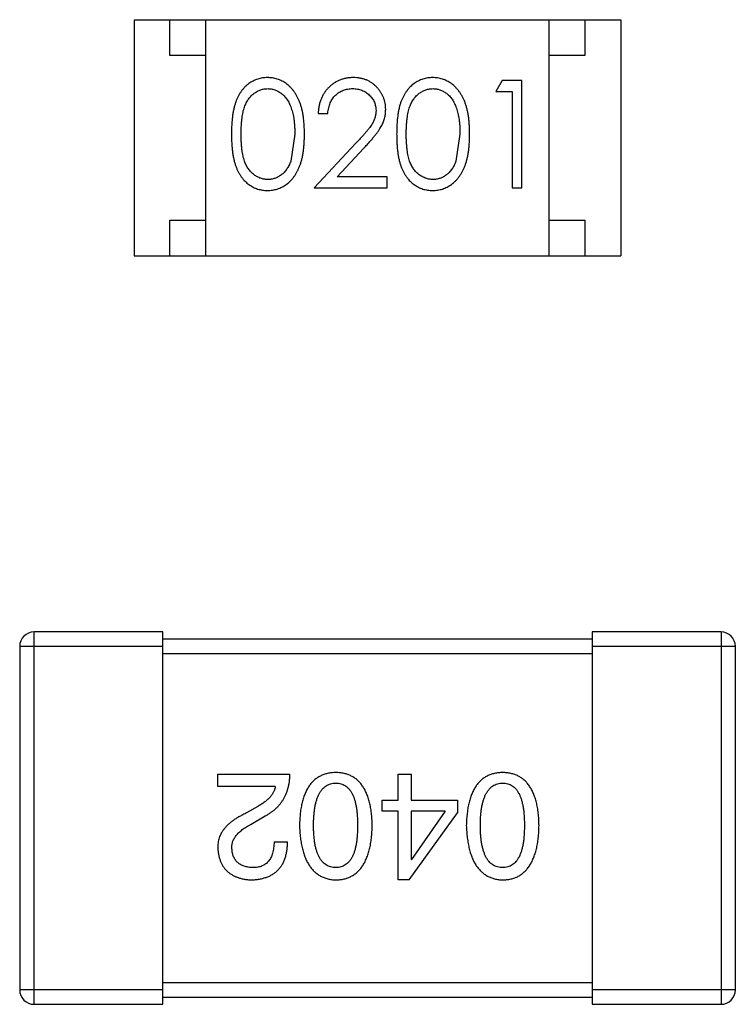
# Model space of a CAD drawing. Header units: inches. Extents: x 246 to 500, y -220 to -17.
# Tile 55 of 118: x 441.44 to 442.44, y -135.62 to -134.24. Entities that reach past the tile are written whole.
import ezdxf

# ---------------------------------------------------------------- set-up
doc = ezdxf.new("R2010")
doc.units = ezdxf.units.IN
doc.header["$LTSCALE"] = 1.21
doc.header["$MEASUREMENT"] = 0
doc.layers.get('0').update_dxf_attribs({"linetype": 'CONTINUOUS'})

msp = doc.modelspace()

# ---------------------------------------------------------------- linework, layer by layer
at = {"color": 7, "linetype": 'Continuous'}
for p, q in [((441.6, -134.2437), (441.6, -134.5737)), ((441.6, -134.2437), (442.28, -134.2437)), ((441.65, -134.2937), (441.65, -134.2437)), ((441.7, -134.5737), (441.7, -134.2437)), ((442.18, -134.5737), (442.18, -134.2437)), ((442.23, -134.2437), (442.23, -134.2937)), ((442.28, -134.2437), (442.28, -134.5737)), ((441.7, -134.2937), (441.65, -134.2937)), ((442.23, -134.2937), (442.18, -134.2937)), ((442.1141, -134.3284), (442.1053, -134.3438)), ((442.1418, -134.3284), (442.1141, -134.3284)), ((442.1418, -134.4784), (442.1418, -134.3284)), ((442.1053, -134.3438), (442.1284, -134.3438)), ((442.1284, -134.3438), (442.1284, -134.4784)), ((441.8572, -134.3746), (441.8707, -134.3746)), ((441.8245, -134.4034), (441.8189, -134.4411)), ((442.0553, -134.4034), (442.0496, -134.4411)), ((441.9096, -134.4163), (441.8515, -134.4784)), ((441.8836, -134.463), (441.9211, -134.423)), ((441.9534, -134.463), (441.8836, -134.463)), ((441.9534, -134.4784), (441.9534, -134.463)), ((441.8515, -134.4784), (441.9534, -134.4784)), ((442.1284, -134.4784), (442.1418, -134.4784)), ((441.65, -134.5737), (441.65, -134.5237)), ((441.65, -134.5237), (441.7, -134.5237)), ((442.18, -134.5237), (442.23, -134.5237)), ((442.23, -134.5237), (442.23, -134.5737)), ((441.6, -134.5737), (442.28, -134.5737)), ((441.4601, -135.6187), (441.4601, -135.0987)), ((441.6401, -135.0987), (441.4601, -135.0987)), ((441.6401, -135.6187), (441.6401, -135.0987)), ((442.2401, -135.1087), (441.6401, -135.1087)), ((442.2401, -135.0987), (442.2401, -135.6187)), ((442.4201, -135.0987), (442.2401, -135.0987)), ((442.4201, -135.0987), (442.4201, -135.6187)), ((441.4401, -135.1187), (441.4401, -135.5987)), ((441.4401, -135.1187), (441.6401, -135.1187)), ((442.2401, -135.1187), (442.4401, -135.1187)), ((442.4401, -135.5987), (442.4401, -135.1187)), ((441.6401, -135.1287), (442.2401, -135.1287)), ((441.7169, -135.3147), (441.7169, -135.2974)), ((441.7169, -135.2974), (441.8178, -135.2974)), ((441.9689, -135.3335), (441.9689, -135.2974)), ((441.9689, -135.2974), (441.987, -135.2974)), ((441.987, -135.2974), (441.987, -135.3335)), ((441.7973, -135.3147), (441.7169, -135.3147)), ((441.7727, -135.3425), (441.7571, -135.3515)), ((441.9468, -135.3491), (441.9468, -135.3335)), ((441.9468, -135.3335), (441.9689, -135.3335)), ((441.987, -135.3335), (442.0517, -135.3335)), ((442.0517, -135.3335), (442.0517, -135.3515)), ((441.7637, -135.3671), (441.7833, -135.3556)), ((441.9689, -135.3491), (441.9468, -135.3491)), ((441.9689, -135.445), (441.9689, -135.3491)), ((441.9845, -135.445), (442.0517, -135.3515)), ((441.987, -135.3491), (441.987, -135.4163)), ((442.0345, -135.3491), (441.987, -135.3491)), ((442.0345, -135.3491), (441.9878, -135.4163)), ((441.7956, -135.3917), (441.8145, -135.3917)), ((441.987, -135.4163), (441.9878, -135.4163)), ((441.9845, -135.445), (441.9689, -135.445)), ((442.2401, -135.5887), (441.6401, -135.5887)), ((441.6401, -135.5987), (441.4401, -135.5987)), ((442.4401, -135.5987), (442.2401, -135.5987)), ((441.6401, -135.6087), (442.2401, -135.6087)), ((441.4601, -135.6187), (441.6401, -135.6187)), ((442.2401, -135.6187), (442.4201, -135.6187))]:
    msp.add_line(p, q, dxfattribs=at)
for centre, start, end in [((441.4601, -135.1187), 89.9999, 179.9999), ((442.4201, -135.1187), 359.9999, 89.9999), ((441.4601, -135.5987), 179.9999, 269.9999), ((442.4201, -135.5987), 269.9999, 359.9999)]:
    msp.add_arc(centre, 0.02, start, end, dxfattribs=at)
for points, knots in [([(441.7862, -134.3246), (441.785, -134.3246), (441.7827, -134.3246), (441.7793, -134.325), (441.7759, -134.3257), (441.7726, -134.3266), (441.7694, -134.3278), (441.7663, -134.3293), (441.7632, -134.331), (441.7603, -134.3329), (441.7575, -134.3351), (441.7548, -134.3376), (441.7523, -134.3403), (441.75, -134.3433), (441.7479, -134.3465), (441.7458, -134.3499), (441.744, -134.3536), (441.7423, -134.3576), (441.7409, -134.3619), (441.7396, -134.3666), (441.7385, -134.3717), (441.7376, -134.3772), (441.7369, -134.3832), (441.7364, -134.3896), (441.7361, -134.3964), (441.7361, -134.4011), (441.7361, -134.4035)], [0, 0, 0, 0, 0.033742, 0.066533, 0.099153, 0.13154, 0.164087, 0.196563, 0.229707, 0.263315, 0.297504, 0.331686, 0.366482, 0.4021, 0.438958, 0.476748, 0.515985, 0.556589, 0.599519, 0.645765, 0.695487, 0.748721, 0.805687, 0.866754, 0.931405, 1, 1, 1, 1]), ([(441.838, -134.4035), (441.838, -134.4012), (441.8379, -134.3967), (441.8376, -134.3901), (441.8371, -134.3839), (441.8364, -134.3781), (441.8354, -134.3726), (441.8342, -134.3675), (441.8328, -134.3627), (441.8312, -134.3583), (441.8294, -134.3542), (441.8275, -134.3504), (441.8254, -134.3468), (441.8231, -134.3435), (441.8207, -134.3405), (441.8182, -134.3377), (441.8154, -134.3352), (441.8126, -134.333), (441.8096, -134.331), (441.8065, -134.3293), (441.8033, -134.3278), (441.8001, -134.3266), (441.7967, -134.3257), (441.7933, -134.325), (441.7898, -134.3246), (441.7874, -134.3246), (441.7862, -134.3246)], [0, 0, 0, 0, 0.065278, 0.127205, 0.186168, 0.241675, 0.294115, 0.343609, 0.390387, 0.434463, 0.476646, 0.517002, 0.555936, 0.593716, 0.630057, 0.665601, 0.700745, 0.734917, 0.768681, 0.802087, 0.834849, 0.867433, 0.900138, 0.932806, 0.966212, 1, 1, 1, 1]), ([(441.9062, -134.3246), (441.9045, -134.3246), (441.9012, -134.3247), (441.8964, -134.3254), (441.8917, -134.3265), (441.8873, -134.328), (441.8831, -134.33), (441.8791, -134.3324), (441.8752, -134.3353), (441.8717, -134.3386), (441.8684, -134.3422), (441.8655, -134.3461), (441.8631, -134.3503), (441.8611, -134.3547), (441.8595, -134.3593), (441.8583, -134.3642), (441.8575, -134.3693), (441.8573, -134.3728), (441.8572, -134.3746)], [0, 0, 0, 0, 0.06445, 0.126725, 0.187421, 0.247417, 0.306749, 0.366595, 0.427749, 0.490235, 0.553031, 0.614805, 0.676505, 0.738096, 0.801021, 0.864897, 0.931209, 1, 1, 1, 1]), ([(441.9515, -134.3692), (441.9514, -134.3677), (441.9513, -134.3648), (441.9508, -134.3604), (441.9498, -134.3563), (441.9484, -134.3523), (441.9466, -134.3484), (441.9444, -134.3447), (441.9419, -134.3412), (441.939, -134.3378), (441.9358, -134.3347), (441.9322, -134.332), (441.9285, -134.3297), (441.9245, -134.3278), (441.9202, -134.3264), (441.9157, -134.3253), (441.911, -134.3247), (441.9078, -134.3246), (441.9062, -134.3246)], [0, 0, 0, 0, 0.06271, 0.123347, 0.183401, 0.242828, 0.302097, 0.36242, 0.423725, 0.487032, 0.550491, 0.612709, 0.674265, 0.73617, 0.799211, 0.863483, 0.930525, 1, 1, 1, 1]), ([(442.017, -134.3246), (442.0158, -134.3246), (442.0135, -134.3246), (442.01, -134.325), (442.0067, -134.3257), (442.0034, -134.3266), (442.0002, -134.3278), (441.997, -134.3293), (441.994, -134.331), (441.9911, -134.3329), (441.9882, -134.3351), (441.9856, -134.3376), (441.9831, -134.3403), (441.9808, -134.3433), (441.9786, -134.3465), (441.9766, -134.3499), (441.9748, -134.3536), (441.9731, -134.3576), (441.9716, -134.3619), (441.9704, -134.3666), (441.9692, -134.3717), (441.9684, -134.3772), (441.9677, -134.3832), (441.9672, -134.3896), (441.9669, -134.3964), (441.9669, -134.4011), (441.9668, -134.4035)], [0, 0, 0, 0, 0.033742, 0.066533, 0.099153, 0.13154, 0.164087, 0.196563, 0.229707, 0.263315, 0.297504, 0.331686, 0.366482, 0.4021, 0.438958, 0.476748, 0.515985, 0.556589, 0.599519, 0.645765, 0.695487, 0.748721, 0.805687, 0.866754, 0.931405, 1, 1, 1, 1]), ([(442.0688, -134.4035), (442.0687, -134.4012), (442.0687, -134.3967), (442.0684, -134.3901), (442.0679, -134.3839), (442.0671, -134.3781), (442.0662, -134.3726), (442.065, -134.3675), (442.0636, -134.3627), (442.062, -134.3583), (442.0602, -134.3542), (442.0583, -134.3504), (442.0561, -134.3468), (442.0539, -134.3435), (442.0515, -134.3405), (442.0489, -134.3377), (442.0462, -134.3352), (442.0433, -134.333), (442.0404, -134.331), (442.0373, -134.3293), (442.0341, -134.3278), (442.0308, -134.3266), (442.0275, -134.3257), (442.0241, -134.325), (442.0206, -134.3246), (442.0182, -134.3246), (442.017, -134.3246)], [0, 0, 0, 0, 0.065278, 0.127205, 0.186168, 0.241675, 0.294115, 0.343609, 0.390387, 0.434463, 0.476646, 0.517002, 0.555936, 0.593716, 0.630057, 0.665601, 0.700745, 0.734917, 0.768681, 0.802087, 0.834849, 0.867433, 0.900138, 0.932806, 0.966212, 1, 1, 1, 1]), ([(441.7495, -134.4034), (441.7495, -134.4014), (441.7496, -134.3975), (441.7498, -134.3918), (441.7502, -134.3866), (441.7507, -134.3817), (441.7513, -134.3771), (441.7521, -134.373), (441.753, -134.3692), (441.7541, -134.3658), (441.7554, -134.3627), (441.7567, -134.3598), (441.7582, -134.3571), (441.7598, -134.3546), (441.7616, -134.3523), (441.7635, -134.3501), (441.7655, -134.3482), (441.7684, -134.3459), (441.7721, -134.3436), (441.7768, -134.3414), (441.7817, -134.3402), (441.785, -134.34), (441.7867, -134.34)], [0, 0, 0, 0, 0.073302, 0.142286, 0.206253, 0.266017, 0.321612, 0.372532, 0.419497, 0.462398, 0.502825, 0.541489, 0.579034, 0.615143, 0.650298, 0.684912, 0.718701, 0.752189, 0.817245, 0.879117, 0.939613, 1, 1, 1, 1]), ([(441.7867, -134.34), (441.7883, -134.34), (441.7916, -134.3402), (441.7965, -134.3414), (441.8011, -134.3436), (441.8049, -134.3459), (441.8077, -134.3482), (441.8098, -134.3502), (441.8117, -134.3524), (441.8135, -134.3549), (441.8152, -134.3576), (441.8168, -134.3606), (441.8182, -134.3638), (441.8196, -134.3672), (441.8207, -134.3709), (441.8218, -134.3748), (441.8226, -134.3789), (441.8233, -134.3833), (441.8238, -134.388), (441.8243, -134.3929), (441.8245, -134.3981), (441.8245, -134.4016), (441.8245, -134.4034)], [0, 0, 0, 0, 0.059689, 0.119507, 0.181075, 0.246162, 0.279894, 0.314468, 0.350403, 0.387474, 0.426147, 0.466624, 0.508745, 0.553328, 0.600058, 0.649177, 0.700552, 0.754894, 0.811825, 0.871514, 0.934319, 1, 1, 1, 1]), ([(441.8707, -134.3746), (441.8708, -134.3732), (441.8711, -134.3706), (441.8718, -134.3669), (441.8728, -134.3633), (441.874, -134.36), (441.8755, -134.3569), (441.8772, -134.354), (441.8792, -134.3514), (441.8815, -134.349), (441.884, -134.3469), (441.8866, -134.345), (441.8894, -134.3434), (441.8923, -134.3422), (441.8954, -134.3412), (441.8986, -134.3405), (441.902, -134.34), (441.9043, -134.34), (441.9055, -134.34)], [0, 0, 0, 0, 0.073648, 0.143686, 0.210962, 0.275557, 0.338064, 0.399311, 0.4594, 0.51934, 0.579024, 0.637809, 0.695959, 0.754122, 0.813113, 0.873453, 0.935561, 1, 1, 1, 1]), ([(441.9055, -134.34), (441.9066, -134.34), (441.9088, -134.34), (441.912, -134.3405), (441.9151, -134.3412), (441.9181, -134.3422), (441.9209, -134.3434), (441.9236, -134.345), (441.9262, -134.3468), (441.9286, -134.3489), (441.9308, -134.3512), (441.9327, -134.3536), (441.9344, -134.3561), (441.9357, -134.3588), (441.9367, -134.3615), (441.9374, -134.3644), (441.9379, -134.3673), (441.938, -134.3693), (441.938, -134.3704)], [0, 0, 0, 0, 0.068027, 0.133505, 0.19695, 0.26027, 0.322741, 0.384982, 0.448465, 0.513424, 0.578224, 0.640011, 0.700094, 0.760067, 0.819012, 0.877878, 0.938035, 1, 1, 1, 1]), ([(441.9803, -134.4034), (441.9803, -134.4014), (441.9803, -134.3975), (441.9806, -134.3918), (441.9809, -134.3866), (441.9815, -134.3817), (441.982, -134.3771), (441.9829, -134.373), (441.9838, -134.3692), (441.9849, -134.3658), (441.9861, -134.3627), (441.9875, -134.3598), (441.989, -134.3571), (441.9906, -134.3546), (441.9923, -134.3523), (441.9942, -134.3501), (441.9963, -134.3482), (441.9991, -134.3459), (442.0029, -134.3436), (442.0076, -134.3414), (442.0125, -134.3402), (442.0158, -134.34), (442.0174, -134.34)], [0, 0, 0, 0, 0.073302, 0.142286, 0.206253, 0.266017, 0.321612, 0.372532, 0.419497, 0.462398, 0.502825, 0.541489, 0.579034, 0.615143, 0.650298, 0.684912, 0.718701, 0.752189, 0.817245, 0.879117, 0.939613, 1, 1, 1, 1]), ([(442.0174, -134.34), (442.0191, -134.34), (442.0224, -134.3402), (442.0272, -134.3414), (442.0319, -134.3436), (442.0356, -134.3459), (442.0385, -134.3482), (442.0405, -134.3502), (442.0425, -134.3524), (442.0443, -134.3549), (442.046, -134.3576), (442.0475, -134.3606), (442.049, -134.3638), (442.0503, -134.3672), (442.0515, -134.3709), (442.0526, -134.3748), (442.0534, -134.3789), (442.0541, -134.3833), (442.0546, -134.388), (442.0551, -134.3929), (442.0552, -134.3981), (442.0553, -134.4016), (442.0553, -134.4034)], [0, 0, 0, 0, 0.059689, 0.119507, 0.181075, 0.246162, 0.279894, 0.314468, 0.350403, 0.387474, 0.426147, 0.466624, 0.508745, 0.553328, 0.600058, 0.649177, 0.700552, 0.754894, 0.811825, 0.871514, 0.934319, 1, 1, 1, 1]), ([(441.938, -134.3704), (441.9379, -134.372), (441.9378, -134.3752), (441.9368, -134.38), (441.9351, -134.3847), (441.9331, -134.3885), (441.9311, -134.3916), (441.9292, -134.3943), (441.9268, -134.3972), (441.9242, -134.4005), (441.9211, -134.404), (441.9176, -134.4079), (441.9138, -134.412), (441.9111, -134.4149), (441.9096, -134.4163)], [0, 0, 0, 0, 0.088014, 0.174976, 0.2638, 0.355443, 0.406413, 0.465519, 0.533076, 0.609353, 0.693899, 0.787171, 0.889197, 1, 1, 1, 1]), ([(441.9211, -134.423), (441.9226, -134.4214), (441.9253, -134.4185), (441.9293, -134.4141), (441.9328, -134.41), (441.936, -134.4061), (441.9389, -134.4025), (441.9413, -134.3991), (441.9434, -134.3959), (441.9458, -134.3921), (441.9481, -134.3874), (441.95, -134.3815), (441.9512, -134.3754), (441.9514, -134.3712), (441.9515, -134.3692)], [0, 0, 0, 0, 0.09953, 0.192079, 0.277712, 0.357454, 0.429648, 0.495771, 0.555538, 0.608657, 0.707578, 0.804328, 0.901298, 1, 1, 1, 1]), ([(441.7361, -134.4035), (441.7361, -134.4059), (441.7361, -134.4105), (441.7364, -134.4173), (441.7369, -134.4236), (441.7376, -134.4296), (441.7385, -134.4351), (441.7396, -134.4402), (441.7409, -134.445), (441.7424, -134.4493), (441.7441, -134.4533), (441.746, -134.457), (441.748, -134.4605), (441.7502, -134.4637), (441.7525, -134.4667), (441.755, -134.4694), (441.7576, -134.4718), (441.7604, -134.474), (441.7633, -134.4759), (441.7663, -134.4776), (441.7694, -134.4791), (441.7726, -134.4802), (441.7759, -134.4811), (441.7793, -134.4818), (441.7827, -134.4822), (441.785, -134.4822), (441.7862, -134.4823)], [0, 0, 0, 0, 0.068113, 0.132564, 0.193427, 0.250218, 0.303569, 0.353576, 0.400235, 0.443586, 0.484619, 0.524292, 0.56238, 0.599049, 0.63494, 0.669782, 0.704009, 0.737842, 0.771098, 0.803896, 0.836415, 0.868639, 0.900715, 0.933378, 0.966213, 1, 1, 1, 1]), ([(441.7867, -134.4669), (441.785, -134.4668), (441.7817, -134.4666), (441.7769, -134.4653), (441.7721, -134.4633), (441.7683, -134.4609), (441.7655, -134.4586), (441.7634, -134.4567), (441.7616, -134.4545), (441.7598, -134.4522), (441.7581, -134.4497), (441.7567, -134.447), (441.7553, -134.4441), (441.7541, -134.441), (441.753, -134.4375), (441.7521, -134.4338), (441.7513, -134.4296), (441.7506, -134.4251), (441.7502, -134.4202), (441.7498, -134.415), (441.7496, -134.4093), (441.7495, -134.4054), (441.7495, -134.4034)], [0, 0, 0, 0, 0.060034, 0.120278, 0.182348, 0.247919, 0.281641, 0.315701, 0.350322, 0.385703, 0.421819, 0.459196, 0.497866, 0.538301, 0.58121, 0.628183, 0.679403, 0.734699, 0.794074, 0.858416, 0.927049, 1, 1, 1, 1]), ([(441.7862, -134.4823), (441.7874, -134.4822), (441.7898, -134.4822), (441.7933, -134.4818), (441.7967, -134.4811), (441.8001, -134.4802), (441.8034, -134.479), (441.8066, -134.4775), (441.8096, -134.4758), (441.8127, -134.4738), (441.8155, -134.4715), (441.8183, -134.469), (441.8209, -134.4662), (441.8233, -134.4632), (441.8255, -134.4599), (441.8276, -134.4563), (441.8295, -134.4525), (441.8313, -134.4484), (441.8329, -134.4441), (441.8342, -134.4393), (441.8354, -134.4342), (441.8364, -134.4288), (441.8371, -134.4229), (441.8376, -134.4168), (441.8379, -134.4102), (441.838, -134.4058), (441.838, -134.4035)], [0, 0, 0, 0, 0.033824, 0.067298, 0.10028, 0.133019, 0.165736, 0.198792, 0.232372, 0.266409, 0.301016, 0.336196, 0.371972, 0.408574, 0.446394, 0.485225, 0.525372, 0.567224, 0.611081, 0.65775, 0.70702, 0.759235, 0.814484, 0.873227, 0.934937, 1, 1, 1, 1]), ([(441.9668, -134.4035), (441.9669, -134.4059), (441.9669, -134.4105), (441.9672, -134.4173), (441.9677, -134.4236), (441.9684, -134.4296), (441.9693, -134.4351), (441.9704, -134.4402), (441.9717, -134.445), (441.9732, -134.4493), (441.9749, -134.4533), (441.9768, -134.457), (441.9788, -134.4605), (441.981, -134.4637), (441.9833, -134.4667), (441.9857, -134.4694), (441.9884, -134.4718), (441.9912, -134.474), (441.9941, -134.4759), (441.9971, -134.4776), (442.0002, -134.4791), (442.0034, -134.4802), (442.0067, -134.4811), (442.01, -134.4818), (442.0135, -134.4822), (442.0158, -134.4822), (442.017, -134.4823)], [0, 0, 0, 0, 0.068113, 0.132564, 0.193427, 0.250218, 0.303569, 0.353576, 0.400235, 0.443586, 0.484619, 0.524292, 0.56238, 0.599049, 0.63494, 0.669782, 0.704009, 0.737842, 0.771098, 0.803896, 0.836415, 0.868639, 0.900715, 0.933378, 0.966213, 1, 1, 1, 1]), ([(442.0174, -134.4669), (442.0158, -134.4668), (442.0125, -134.4666), (442.0076, -134.4653), (442.0029, -134.4633), (441.9991, -134.4609), (441.9963, -134.4586), (441.9942, -134.4567), (441.9923, -134.4545), (441.9905, -134.4522), (441.9889, -134.4497), (441.9875, -134.447), (441.9861, -134.4441), (441.9848, -134.441), (441.9838, -134.4375), (441.9828, -134.4338), (441.9821, -134.4296), (441.9814, -134.4251), (441.9809, -134.4202), (441.9806, -134.415), (441.9803, -134.4093), (441.9803, -134.4054), (441.9803, -134.4034)], [0, 0, 0, 0, 0.060034, 0.120278, 0.182348, 0.247919, 0.281641, 0.315701, 0.350322, 0.385703, 0.421819, 0.459196, 0.497866, 0.538301, 0.58121, 0.628183, 0.679403, 0.734699, 0.794074, 0.858416, 0.927049, 1, 1, 1, 1]), ([(442.017, -134.4823), (442.0182, -134.4822), (442.0206, -134.4822), (442.0241, -134.4818), (442.0275, -134.4811), (442.0309, -134.4802), (442.0341, -134.479), (442.0373, -134.4775), (442.0404, -134.4758), (442.0434, -134.4738), (442.0463, -134.4715), (442.049, -134.469), (442.0516, -134.4662), (442.054, -134.4632), (442.0563, -134.4599), (442.0584, -134.4563), (442.0603, -134.4525), (442.0621, -134.4484), (442.0637, -134.4441), (442.065, -134.4393), (442.0662, -134.4342), (442.0672, -134.4288), (442.0679, -134.4229), (442.0684, -134.4168), (442.0687, -134.4102), (442.0687, -134.4058), (442.0688, -134.4035)], [0, 0, 0, 0, 0.033824, 0.067298, 0.10028, 0.133019, 0.165736, 0.198792, 0.232372, 0.266409, 0.301016, 0.336196, 0.371972, 0.408574, 0.446394, 0.485225, 0.525372, 0.567224, 0.611081, 0.65775, 0.70702, 0.759235, 0.814484, 0.873227, 0.934937, 1, 1, 1, 1]), ([(441.8189, -134.4411), (441.8185, -134.4422), (441.8177, -134.4442), (441.8164, -134.4472), (441.8149, -134.4499), (441.8133, -134.4524), (441.8116, -134.4547), (441.8097, -134.4569), (441.8077, -134.4588), (441.8049, -134.461), (441.8012, -134.4634), (441.7965, -134.4654), (441.7917, -134.4667), (441.7883, -134.4668), (441.7867, -134.4669)], [0, 0, 0, 0, 0.075949, 0.148549, 0.218996, 0.286119, 0.351826, 0.416074, 0.478265, 0.540325, 0.660405, 0.774606, 0.887187, 1, 1, 1, 1]), ([(442.0496, -134.4411), (442.0492, -134.4422), (442.0485, -134.4442), (442.0472, -134.4472), (442.0457, -134.4499), (442.0441, -134.4524), (442.0423, -134.4547), (442.0405, -134.4569), (442.0385, -134.4588), (442.0357, -134.461), (442.032, -134.4634), (442.0273, -134.4654), (442.0224, -134.4667), (442.0191, -134.4668), (442.0174, -134.4669)], [0, 0, 0, 0, 0.075949, 0.148549, 0.218996, 0.286119, 0.351826, 0.416074, 0.478265, 0.540325, 0.660405, 0.774606, 0.887187, 1, 1, 1, 1]), ([(441.7833, -135.3556), (441.7847, -135.3549), (441.7874, -135.3534), (441.7912, -135.3508), (441.7948, -135.3482), (441.7981, -135.3453), (441.8012, -135.3423), (441.8039, -135.339), (441.8065, -135.3357), (441.8088, -135.3321), (441.8108, -135.3284), (441.8126, -135.3245), (441.8141, -135.3204), (441.8153, -135.3161), (441.8164, -135.3117), (441.8171, -135.3071), (441.8176, -135.3023), (441.8177, -135.2991), (441.8178, -135.2974)], [0, 0, 0, 0, 0.065828, 0.130094, 0.192451, 0.254037, 0.313974, 0.373757, 0.433048, 0.492243, 0.551902, 0.611758, 0.672678, 0.734814, 0.798569, 0.863693, 0.930488, 1, 1, 1, 1]), ([(441.8819, -135.295), (441.8799, -135.2951), (441.876, -135.2953), (441.8704, -135.2962), (441.8651, -135.2977), (441.8602, -135.2998), (441.8557, -135.3024), (441.8516, -135.3057), (441.8478, -135.3095), (441.8444, -135.3138), (441.8414, -135.3188), (441.8388, -135.3243), (441.8366, -135.3303), (441.8347, -135.3369), (441.8332, -135.3441), (441.8321, -135.3518), (441.8314, -135.3601), (441.8312, -135.3658), (441.8311, -135.3688)], [0, 0, 0, 0, 0.059134, 0.115603, 0.169236, 0.221572, 0.273254, 0.32474, 0.377319, 0.431815, 0.488555, 0.548609, 0.612242, 0.680182, 0.75251, 0.829782, 0.91231, 1, 1, 1, 1]), ([(441.9327, -135.3688), (441.9326, -135.3658), (441.9324, -135.3601), (441.9316, -135.3518), (441.9305, -135.3441), (441.929, -135.3369), (441.9271, -135.3303), (441.9249, -135.3243), (441.9223, -135.3188), (441.9193, -135.3139), (441.9159, -135.3095), (441.9122, -135.3057), (441.908, -135.3024), (441.9035, -135.2998), (441.8986, -135.2977), (441.8934, -135.2962), (441.8877, -135.2953), (441.8839, -135.2951), (441.8819, -135.295)], [0, 0, 0, 0, 0.087693, 0.170223, 0.247496, 0.319826, 0.387768, 0.451403, 0.511459, 0.568358, 0.622671, 0.675251, 0.726739, 0.778422, 0.830759, 0.884394, 0.940865, 1, 1, 1, 1]), ([(442.115, -135.295), (442.113, -135.2951), (442.1092, -135.2953), (442.1035, -135.2962), (442.0983, -135.2977), (442.0934, -135.2998), (442.0889, -135.3024), (442.0847, -135.3057), (442.081, -135.3095), (442.0776, -135.3138), (442.0746, -135.3188), (442.072, -135.3243), (442.0698, -135.3303), (442.0679, -135.3369), (442.0664, -135.3441), (442.0653, -135.3518), (442.0645, -135.3601), (442.0643, -135.3658), (442.0642, -135.3688)], [0, 0, 0, 0, 0.059134, 0.115603, 0.169236, 0.221572, 0.273254, 0.32474, 0.377319, 0.431815, 0.488555, 0.548609, 0.612242, 0.680182, 0.75251, 0.829782, 0.91231, 1, 1, 1, 1]), ([(442.1658, -135.3688), (442.1657, -135.3658), (442.1655, -135.3601), (442.1648, -135.3518), (442.1637, -135.3441), (442.1622, -135.3369), (442.1603, -135.3303), (442.158, -135.3243), (442.1555, -135.3188), (442.1524, -135.3139), (442.1491, -135.3095), (442.1453, -135.3057), (442.1412, -135.3024), (442.1367, -135.2998), (442.1318, -135.2977), (442.1265, -135.2962), (442.1209, -135.2953), (442.117, -135.2951), (442.115, -135.295)], [0, 0, 0, 0, 0.087693, 0.170223, 0.247496, 0.319826, 0.387768, 0.451403, 0.511459, 0.568358, 0.622671, 0.675251, 0.726739, 0.778422, 0.830759, 0.884394, 0.940865, 1, 1, 1, 1]), ([(441.7973, -135.3147), (441.797, -135.316), (441.7965, -135.3186), (441.7949, -135.3223), (441.7927, -135.326), (441.7899, -135.3295), (441.7865, -135.333), (441.7824, -135.3363), (441.7778, -135.3395), (441.7744, -135.3415), (441.7727, -135.3425)], [0, 0, 0, 0, 0.103034, 0.208166, 0.318255, 0.434664, 0.559728, 0.695394, 0.841708, 1, 1, 1, 1]), ([(441.8507, -135.3688), (441.8507, -135.3664), (441.8508, -135.3618), (441.8512, -135.3552), (441.8518, -135.3491), (441.8526, -135.3434), (441.8537, -135.3381), (441.855, -135.3333), (441.8566, -135.3289), (441.8584, -135.3249), (441.8605, -135.3215), (441.8628, -135.3184), (441.8654, -135.3158), (441.8682, -135.3137), (441.8713, -135.312), (441.8746, -135.3107), (441.8782, -135.31), (441.8806, -135.3098), (441.8819, -135.3097)], [0, 0, 0, 0, 0.094834, 0.184067, 0.267029, 0.344713, 0.417334, 0.484367, 0.546941, 0.604717, 0.65953, 0.710539, 0.759381, 0.806382, 0.853027, 0.900623, 0.949121, 1, 1, 1, 1]), ([(441.8819, -135.3097), (441.8831, -135.3098), (441.8855, -135.3099), (441.889, -135.3106), (441.8922, -135.3117), (441.8952, -135.3134), (441.898, -135.3155), (441.9005, -135.318), (441.9027, -135.3211), (441.9047, -135.3246), (441.9065, -135.3285), (441.9081, -135.3329), (441.9093, -135.3378), (441.9104, -135.3431), (441.9112, -135.3488), (441.9118, -135.3551), (441.9121, -135.3618), (441.9122, -135.3664), (441.9122, -135.3688)], [0, 0, 0, 0, 0.049766, 0.097012, 0.143225, 0.188786, 0.235079, 0.282962, 0.333687, 0.387747, 0.445963, 0.508657, 0.576545, 0.649868, 0.72822, 0.812712, 0.903543, 1, 1, 1, 1]), ([(442.0839, -135.3688), (442.0839, -135.3664), (442.0839, -135.3618), (442.0843, -135.3552), (442.0849, -135.3491), (442.0857, -135.3434), (442.0868, -135.3381), (442.0882, -135.3333), (442.0897, -135.3289), (442.0916, -135.3249), (442.0936, -135.3215), (442.096, -135.3184), (442.0985, -135.3158), (442.1013, -135.3137), (442.1044, -135.312), (442.1077, -135.3107), (442.1113, -135.31), (442.1138, -135.3098), (442.115, -135.3097)], [0, 0, 0, 0, 0.094834, 0.184067, 0.267029, 0.344713, 0.417334, 0.484367, 0.546941, 0.604717, 0.65953, 0.710539, 0.759381, 0.806382, 0.853027, 0.900623, 0.949121, 1, 1, 1, 1]), ([(442.115, -135.3097), (442.1163, -135.3098), (442.1186, -135.3099), (442.1221, -135.3106), (442.1254, -135.3117), (442.1283, -135.3134), (442.1311, -135.3155), (442.1336, -135.318), (442.1359, -135.3211), (442.1379, -135.3246), (442.1397, -135.3285), (442.1412, -135.3329), (442.1424, -135.3378), (442.1436, -135.3431), (442.1444, -135.3488), (442.1449, -135.3551), (442.1453, -135.3618), (442.1453, -135.3664), (442.1454, -135.3688)], [0, 0, 0, 0, 0.049766, 0.097012, 0.143225, 0.188786, 0.235079, 0.282962, 0.333687, 0.387747, 0.445963, 0.508657, 0.576545, 0.649868, 0.72822, 0.812712, 0.903543, 1, 1, 1, 1]), ([(441.7571, -135.3515), (441.7554, -135.3523), (441.7521, -135.3539), (441.7474, -135.3564), (441.743, -135.3589), (441.739, -135.3616), (441.7352, -135.3644), (441.7319, -135.3672), (441.7288, -135.3702), (441.7262, -135.3732), (441.7238, -135.3763), (441.7218, -135.3795), (441.7201, -135.3829), (441.7188, -135.3862), (441.7178, -135.3897), (441.7172, -135.3933), (441.7168, -135.397), (441.7169, -135.3995), (441.7169, -135.4007)], [0, 0, 0, 0, 0.082731, 0.161257, 0.236138, 0.307554, 0.375712, 0.440848, 0.502916, 0.562567, 0.619798, 0.675716, 0.73039, 0.78386, 0.837315, 0.890547, 0.944917, 1, 1, 1, 1]), ([(441.7366, -135.4015), (441.7366, -135.4007), (441.7365, -135.3991), (441.7366, -135.3967), (441.737, -135.3943), (441.7376, -135.392), (441.7385, -135.3897), (441.7396, -135.3874), (441.741, -135.3852), (441.7426, -135.3831), (441.7443, -135.3809), (441.7464, -135.3788), (441.7487, -135.3768), (441.7512, -135.3747), (441.754, -135.3728), (441.757, -135.3708), (441.7602, -135.3689), (441.7625, -135.3677), (441.7637, -135.3671)], [0, 0, 0, 0, 0.052237, 0.103888, 0.155485, 0.207395, 0.259864, 0.31356, 0.369176, 0.4266, 0.486836, 0.550048, 0.61567, 0.685271, 0.75824, 0.834614, 0.915635, 1, 1, 1, 1]), ([(441.8311, -135.3688), (441.8312, -135.3718), (441.8314, -135.3776), (441.8323, -135.3861), (441.8335, -135.394), (441.835, -135.4014), (441.8369, -135.4081), (441.8392, -135.4144), (441.8418, -135.42), (441.8449, -135.4251), (441.8482, -135.4296), (441.852, -135.4336), (441.8561, -135.4369), (441.8605, -135.4397), (441.8654, -135.4419), (441.8705, -135.4436), (441.8761, -135.4446), (441.8799, -135.4449), (441.8819, -135.445)], [0, 0, 0, 0, 0.088475, 0.171606, 0.249595, 0.322626, 0.391327, 0.455765, 0.516374, 0.573675, 0.628522, 0.681161, 0.732559, 0.783563, 0.83504, 0.887639, 0.942585, 1, 1, 1, 1]), ([(441.8819, -135.4278), (441.8806, -135.4277), (441.8782, -135.4276), (441.8746, -135.427), (441.8713, -135.4258), (441.8682, -135.4242), (441.8654, -135.422), (441.8628, -135.4195), (441.8605, -135.4164), (441.8584, -135.413), (441.8566, -135.409), (441.855, -135.4046), (441.8537, -135.3998), (441.8526, -135.3945), (441.8518, -135.3887), (441.8512, -135.3824), (441.8508, -135.3758), (441.8507, -135.3711), (441.8507, -135.3688)], [0, 0, 0, 0, 0.050604, 0.098688, 0.145699, 0.191791, 0.238625, 0.286717, 0.337546, 0.391814, 0.449755, 0.512106, 0.579685, 0.652048, 0.730262, 0.814146, 0.904281, 1, 1, 1, 1]), ([(441.9122, -135.3688), (441.9122, -135.3711), (441.9121, -135.3758), (441.9118, -135.3824), (441.9112, -135.3887), (441.9104, -135.3945), (441.9093, -135.3998), (441.9081, -135.4046), (441.9065, -135.409), (441.9047, -135.413), (441.9027, -135.4164), (441.9005, -135.4195), (441.8979, -135.422), (441.8952, -135.4242), (441.8922, -135.4258), (441.889, -135.427), (441.8855, -135.4276), (441.8831, -135.4277), (441.8819, -135.4278)], [0, 0, 0, 0, 0.096452, 0.187278, 0.271765, 0.350519, 0.423437, 0.491321, 0.554011, 0.612224, 0.666281, 0.717003, 0.764884, 0.811423, 0.856783, 0.902993, 0.950236, 1, 1, 1, 1]), ([(441.8819, -135.445), (441.8839, -135.4449), (441.8877, -135.4447), (441.8934, -135.4438), (441.8986, -135.4421), (441.9035, -135.44), (441.9081, -135.4373), (441.9122, -135.4339), (441.9159, -135.43), (441.9193, -135.4255), (441.9223, -135.4204), (441.9249, -135.4147), (441.9272, -135.4085), (441.929, -135.4017), (441.9305, -135.3943), (441.9316, -135.3863), (441.9324, -135.3777), (441.9326, -135.3718), (441.9327, -135.3688)], [0, 0, 0, 0, 0.057911, 0.113262, 0.165956, 0.217443, 0.268511, 0.319665, 0.372, 0.426129, 0.483365, 0.543779, 0.607756, 0.676562, 0.749704, 0.827713, 0.911177, 1, 1, 1, 1]), ([(442.0642, -135.3688), (442.0643, -135.3718), (442.0646, -135.3776), (442.0654, -135.3861), (442.0667, -135.394), (442.0682, -135.4014), (442.0701, -135.4081), (442.0724, -135.4144), (442.075, -135.42), (442.078, -135.4251), (442.0814, -135.4296), (442.0851, -135.4336), (442.0892, -135.4369), (442.0937, -135.4397), (442.0985, -135.4419), (442.1037, -135.4436), (442.1092, -135.4446), (442.1131, -135.4449), (442.115, -135.445)], [0, 0, 0, 0, 0.088475, 0.171606, 0.249595, 0.322626, 0.391327, 0.455765, 0.516374, 0.573675, 0.628522, 0.681161, 0.732559, 0.783563, 0.83504, 0.887639, 0.942585, 1, 1, 1, 1]), ([(442.115, -135.4278), (442.1138, -135.4277), (442.1113, -135.4276), (442.1077, -135.427), (442.1044, -135.4258), (442.1013, -135.4242), (442.0985, -135.422), (442.0959, -135.4195), (442.0936, -135.4164), (442.0915, -135.413), (442.0897, -135.409), (442.0881, -135.4046), (442.0868, -135.3998), (442.0857, -135.3945), (442.0849, -135.3887), (442.0843, -135.3824), (442.0839, -135.3758), (442.0839, -135.3711), (442.0839, -135.3688)], [0, 0, 0, 0, 0.050604, 0.098688, 0.145699, 0.191791, 0.238625, 0.286717, 0.337546, 0.391814, 0.449755, 0.512106, 0.579685, 0.652048, 0.730262, 0.814146, 0.904281, 1, 1, 1, 1]), ([(442.115, -135.445), (442.117, -135.4449), (442.1209, -135.4447), (442.1265, -135.4438), (442.1318, -135.4421), (442.1367, -135.44), (442.1412, -135.4373), (442.1453, -135.4339), (442.1491, -135.43), (442.1524, -135.4255), (442.1555, -135.4204), (442.158, -135.4147), (442.1603, -135.4085), (442.1622, -135.4017), (442.1637, -135.3943), (442.1648, -135.3863), (442.1655, -135.3777), (442.1657, -135.3718), (442.1658, -135.3688)], [0, 0, 0, 0, 0.057911, 0.113262, 0.165956, 0.217443, 0.268511, 0.319665, 0.372, 0.426129, 0.483365, 0.543779, 0.607756, 0.676562, 0.749704, 0.827713, 0.911177, 1, 1, 1, 1]), ([(442.1454, -135.3688), (442.1453, -135.3711), (442.1453, -135.3758), (442.1449, -135.3824), (442.1444, -135.3887), (442.1436, -135.3945), (442.1424, -135.3998), (442.1412, -135.4046), (442.1397, -135.409), (442.1379, -135.413), (442.1359, -135.4164), (442.1336, -135.4195), (442.1311, -135.422), (442.1284, -135.4242), (442.1254, -135.4258), (442.1221, -135.427), (442.1186, -135.4276), (442.1163, -135.4277), (442.115, -135.4278)], [0, 0, 0, 0, 0.096452, 0.187278, 0.271765, 0.350519, 0.423437, 0.491321, 0.554011, 0.612224, 0.666281, 0.717003, 0.764884, 0.811423, 0.856783, 0.902993, 0.950236, 1, 1, 1, 1]), ([(441.7637, -135.445), (441.7657, -135.4449), (441.7696, -135.4447), (441.7753, -135.4439), (441.7806, -135.4427), (441.7855, -135.4411), (441.7901, -135.4392), (441.7942, -135.4368), (441.798, -135.4341), (441.8014, -135.4309), (441.8044, -135.4273), (441.8071, -135.4234), (441.8093, -135.4191), (441.8111, -135.4143), (441.8125, -135.4092), (441.8136, -135.4037), (441.8143, -135.3979), (441.8144, -135.3938), (441.8145, -135.3917)], [0, 0, 0, 0, 0.07282, 0.141057, 0.2062, 0.267672, 0.326735, 0.383519, 0.439188, 0.494454, 0.549628, 0.605958, 0.66397, 0.72402, 0.787502, 0.854127, 0.925065, 1, 1, 1, 1]), ([(441.7956, -135.3917), (441.7956, -135.3932), (441.7955, -135.396), (441.795, -135.4001), (441.7944, -135.4039), (441.7935, -135.4074), (441.7924, -135.4107), (441.7912, -135.4137), (441.7897, -135.4164), (441.7879, -135.4188), (441.7859, -135.4209), (441.7838, -135.4228), (441.7813, -135.4243), (441.7787, -135.4256), (441.7759, -135.4266), (441.7728, -135.4273), (441.7695, -135.4277), (441.7673, -135.4277), (441.7661, -135.4278)], [0, 0, 0, 0, 0.082594, 0.15978, 0.232961, 0.301462, 0.365595, 0.426678, 0.484662, 0.540809, 0.595146, 0.648401, 0.702272, 0.757102, 0.813447, 0.872233, 0.934055, 1, 1, 1, 1]), ([(441.7169, -135.4007), (441.7171, -135.4024), (441.7173, -135.4057), (441.7181, -135.4105), (441.7193, -135.415), (441.7207, -135.4191), (441.7225, -135.423), (441.7246, -135.4266), (441.727, -135.4298), (441.7298, -135.4328), (441.7329, -135.4354), (441.7363, -135.4377), (441.7401, -135.4397), (441.7442, -135.4414), (441.7486, -135.4427), (441.7533, -135.4439), (441.7584, -135.4446), (441.7619, -135.4449), (441.7637, -135.445)], [0, 0, 0, 0, 0.070688, 0.137741, 0.201612, 0.262778, 0.321223, 0.378455, 0.434411, 0.490146, 0.546362, 0.603392, 0.662208, 0.723401, 0.787372, 0.85442, 0.925153, 1, 1, 1, 1]), ([(441.7661, -135.4278), (441.765, -135.4277), (441.7628, -135.4276), (441.7596, -135.4273), (441.7566, -135.4266), (441.7538, -135.4259), (441.7513, -135.4249), (441.7489, -135.4238), (441.7468, -135.4224), (441.7448, -135.4209), (441.7431, -135.4191), (441.7415, -135.4172), (441.7401, -135.415), (441.739, -135.4127), (441.7381, -135.4102), (441.7374, -135.4075), (441.7369, -135.4046), (441.7367, -135.4026), (441.7366, -135.4015)], [0, 0, 0, 0, 0.076112, 0.148436, 0.216883, 0.281466, 0.34298, 0.402356, 0.459881, 0.51546, 0.571111, 0.62658, 0.683162, 0.741007, 0.801404, 0.863825, 0.930544, 1, 1, 1, 1])]:
    msp.add_open_spline(points, degree=3, knots=knots, dxfattribs=at)

doc.saveas('drawing.dxf')
